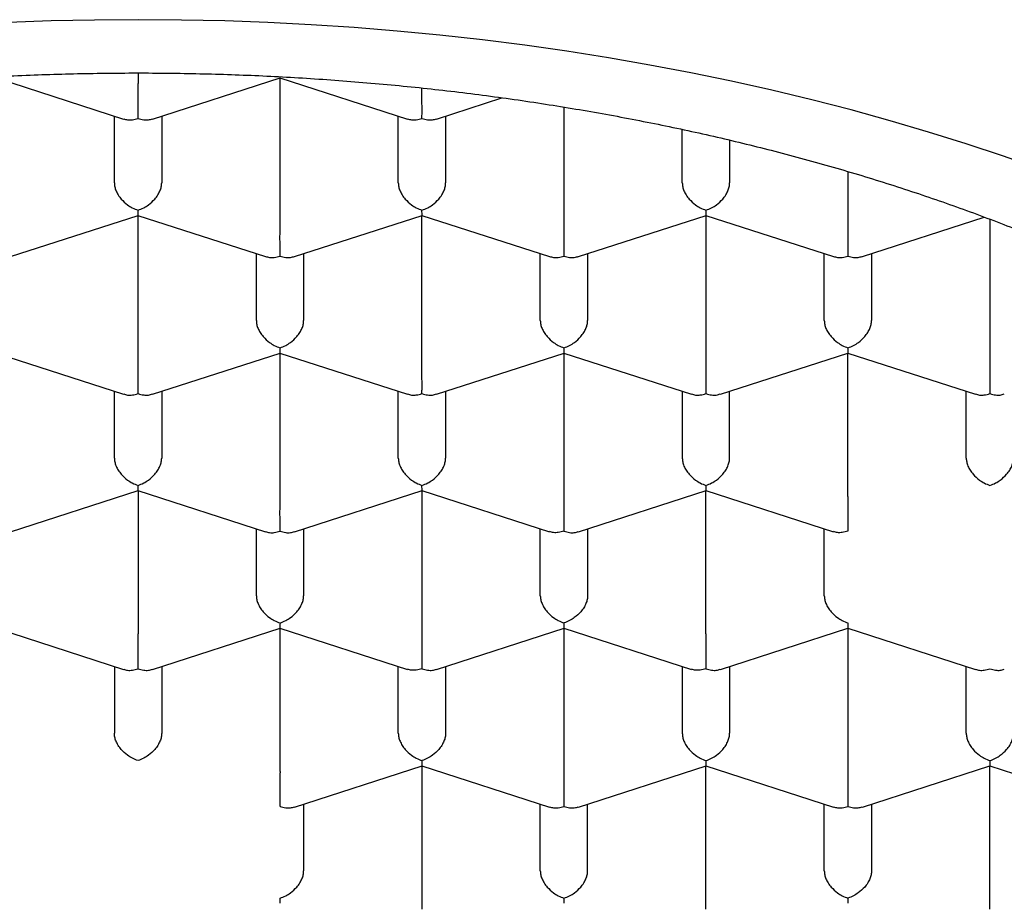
# Model space of a CAD drawing. Header units: millimetres. Extents: x 8 to 1084, y 12 to 961.
# Tile 13 of 48: x 409.57 to 414.77, y 841.26 to 845.93. Entities that reach past the tile are written whole.
import ezdxf

# ---------------------------------------------------------------- set-up
doc = ezdxf.new("R2010")
doc.units = ezdxf.units.MM

msp = doc.modelspace()

# ---------------------------------------------------------------- linework, layer by layer
at = {"color": 7, "linetype": 'Continuous', "lineweight": 30}
for p, q in [((410.1909, 845.6465), (410.1909, 845.5916)), ((409.4405, 845.6218), (410.1146, 845.4042)), ((410.2671, 845.4042), (410.9414, 845.6219)), ((410.9405, 845.6218), (411.6146, 845.4042)), ((410.9409, 844.8652), (410.9409, 845.6217)), ((411.7671, 845.4042), (412.1131, 845.5159)), ((412.4409, 845.4666), (412.4409, 844.8652)), ((410.0659, 845.067), (410.0659, 845.4199)), ((410.3159, 845.4199), (410.3159, 845.067)), ((411.5659, 845.067), (411.5659, 845.4199)), ((411.8159, 845.4199), (411.8159, 845.067)), ((413.0659, 845.067), (413.0659, 845.3487)), ((413.3159, 845.2928), (413.3159, 845.067)), ((413.9409, 845.1268), (413.9409, 844.8652)), ((409.5171, 844.6778), (410.1914, 844.8955)), ((410.1905, 844.8954), (410.8646, 844.6778)), ((410.1909, 844.1388), (410.1909, 844.8953)), ((411.0171, 844.6778), (411.6914, 844.8955)), ((411.6905, 844.8954), (412.3646, 844.6778)), ((411.6909, 844.1388), (411.6909, 844.8953)), ((412.5171, 844.6778), (413.1912, 844.8954)), ((413.1903, 844.8955), (413.8646, 844.6778)), ((413.1909, 844.8953), (413.1909, 844.1388)), ((414.0171, 844.6778), (414.6612, 844.8857)), ((414.6909, 844.8748), (414.6909, 844.1388)), ((410.8159, 844.3406), (410.8159, 844.6935)), ((411.0659, 844.6935), (411.0659, 844.3406)), ((412.3159, 844.3406), (412.3159, 844.6935)), ((412.5659, 844.6935), (412.5659, 844.3406)), ((413.8159, 844.3406), (413.8159, 844.6935)), ((414.0659, 844.6935), (414.0659, 844.3406)), ((409.4405, 844.169), (410.1146, 843.9514)), ((410.2671, 843.9514), (410.9414, 844.1691)), ((410.9405, 844.169), (411.6146, 843.9514)), ((410.9409, 843.4124), (410.9409, 844.1689)), ((411.7671, 843.9514), (412.4412, 844.169)), ((412.4403, 844.1691), (413.1146, 843.9514)), ((412.4409, 844.1689), (412.4409, 843.4124)), ((413.2671, 843.9514), (413.9412, 844.169)), ((413.9403, 844.1691), (414.6146, 843.9514)), ((413.9409, 843.4124), (413.9409, 844.1689)), ((410.0659, 843.6142), (410.0659, 843.9671)), ((410.3159, 843.9671), (410.3159, 843.6142)), ((411.5659, 843.6142), (411.5659, 843.9671)), ((411.8159, 843.9671), (411.8159, 843.6142)), ((413.0659, 843.9671), (413.0659, 843.6142)), ((413.3159, 843.6142), (413.3159, 843.9671)), ((414.5659, 843.6142), (414.5659, 843.9671)), ((409.5171, 843.2249), (410.1914, 843.4426)), ((410.1905, 843.4426), (410.8646, 843.2249)), ((410.1909, 843.4425), (410.1909, 842.686)), ((411.0171, 843.2249), (411.6914, 843.4426)), ((411.6905, 843.4426), (412.3644, 843.225)), ((411.6909, 843.4425), (411.6909, 842.686)), ((412.5171, 843.2249), (413.1912, 843.4426)), ((413.1903, 843.4426), (413.8644, 843.225)), ((413.1909, 842.686), (413.1909, 843.4425)), ((410.8159, 842.8878), (410.8159, 843.2407)), ((411.0659, 843.2407), (411.0659, 842.8878)), ((412.3159, 842.8878), (412.3159, 843.2407)), ((412.5659, 843.2407), (412.5659, 842.8878)), ((413.8159, 842.8878), (413.8159, 843.2407)), ((409.4405, 842.7162), (410.1146, 842.4985)), ((410.2671, 842.4985), (410.9412, 842.7162)), ((410.9403, 842.7162), (411.6144, 842.4986)), ((410.9409, 841.9596), (410.9409, 842.7161)), ((411.7671, 842.4985), (412.4412, 842.7162)), ((412.4403, 842.7162), (413.1144, 842.4986)), ((412.4409, 842.7161), (412.4409, 841.9596)), ((413.2671, 842.4985), (413.9412, 842.7162)), ((413.9403, 842.7162), (414.6146, 842.4985)), ((413.9409, 842.7161), (413.9409, 841.9596)), ((410.0659, 842.5143), (410.0659, 842.1614)), ((410.3159, 842.5143), (410.3159, 842.1614)), ((411.5659, 842.1614), (411.5659, 842.5143)), ((411.8159, 842.5143), (411.8159, 842.1614)), ((413.0659, 842.5143), (413.0659, 842.1614)), ((413.3159, 842.5143), (413.3159, 842.1614)), ((414.5659, 842.1614), (414.5659, 842.5143)), ((411.0171, 841.7721), (411.6912, 841.9898)), ((411.6903, 841.9898), (412.3646, 841.7721)), ((411.6909, 841.9896), (411.6909, 841.2332)), ((412.5171, 841.7721), (413.1912, 841.9898)), ((413.1903, 841.9898), (413.8646, 841.7721)), ((413.1909, 841.2332), (413.1909, 841.9896)), ((414.0171, 841.7721), (414.6912, 841.9898)), ((414.6903, 841.9898), (415.3644, 841.7722)), ((414.6909, 841.2332), (414.6909, 841.9896)), ((411.0659, 841.7879), (411.0659, 841.4349)), ((412.3159, 841.4349), (412.3159, 841.7879)), ((412.5659, 841.4349), (412.5659, 841.7879)), ((413.8159, 841.4349), (413.8159, 841.7879)), ((414.0659, 841.7879), (414.0659, 841.4349))]:
    msp.add_line(p, q, dxfattribs=at)
at = {"color": 7, "linetype": 'Continuous', "lineweight": 30, "flags": 128}
msp.add_lwpolyline([(414.9565, 845.1392), (414.7627, 845.2076), (414.5659, 845.2731), (414.366, 845.3357), (414.1633, 845.3953), (413.9578, 845.452), (413.7498, 845.5056), (413.5393, 845.5562), (413.3266, 845.6036), (413.1117, 845.648), (412.8948, 845.6891), (412.676, 845.7271), (412.4555, 845.7619), (412.2335, 845.7934), (412.0101, 845.8217), (411.7854, 845.8467), (411.5597, 845.8684), (411.333, 845.8867), (411.1055, 845.9018), (410.8774, 845.9135), (410.6488, 845.9219), (410.4199, 845.9269), (410.1909, 845.9286), (409.9618, 845.9269), (409.7329, 845.9219), (409.5043, 845.9135)], dxfattribs=at)
at = {"color": 7, "linetype": 'Continuous', "lineweight": 30}
for points, knots in [([(402.1659, 841.16), (402.1671, 841.2206), (402.1697, 841.3417), (402.1902, 841.5231), (402.2228, 841.7038), (402.2687, 841.8837), (402.3276, 842.0624), (402.3994, 842.2396), (402.4839, 842.4151), (402.5819, 842.59), (402.6937, 842.7642), (402.8195, 842.9371), (402.958, 843.107), (403.109, 843.2735), (403.2722, 843.4363), (403.4474, 843.5951), (403.6342, 843.7498), (403.8341, 843.9014), (404.0475, 844.0495), (404.2741, 844.1938), (404.5115, 844.3325), (404.7569, 844.4642), (405.0096, 844.5887), (405.2689, 844.7062), (405.5367, 844.8175), (405.8151, 844.9235), (406.1041, 845.0238), (406.4033, 845.118), (406.7095, 845.2049), (407.019, 845.2837), (407.3312, 845.3544), (407.6454, 845.4172), (407.964, 845.4727), (408.2894, 845.5211), (408.6214, 845.5622), (408.9596, 845.5957), (409.3, 845.6211), (409.6387, 845.6382), (409.9751, 845.6471), (410.3088, 845.6482), (410.6423, 845.6416), (410.9781, 845.6271), (411.3158, 845.6045), (411.6547, 845.5735), (411.9909, 845.5345), (412.3206, 845.488), (412.6434, 845.4342), (412.9589, 845.3735), (413.2697, 845.3056), (413.578, 845.2298), (413.8832, 845.1459), (414.1847, 845.0539), (414.4789, 844.9549), (414.7624, 844.8499), (415.0352, 844.7394), (415.297, 844.6237), (415.55, 844.502), (415.7961, 844.3734), (416.0345, 844.2377), (416.2645, 844.0951), (416.4834, 843.9472), (416.6889, 843.7956), (416.8808, 843.6408), (417.0594, 843.4832), (417.2261, 843.3216), (417.3822, 843.1546), (417.5268, 842.9825), (417.6595, 842.8054), (417.7785, 842.6253), (417.8882, 842.4348), (417.9858, 842.2338), (418.0692, 842.0221), (418.1345, 841.8081), (418.181, 841.5927), (418.2104, 841.3765), (418.214, 841.2321), (418.2159, 841.16)], [0, 0, 0, 0, 0.012881, 0.025772, 0.038664, 0.051545, 0.064426, 0.077317, 0.090209, 0.10309, 0.116325, 0.129571, 0.142817, 0.156052, 0.169277, 0.182514, 0.195751, 0.208977, 0.222586, 0.236209, 0.249831, 0.26344, 0.276666, 0.289903, 0.30314, 0.316365, 0.329975, 0.343597, 0.357219, 0.370828, 0.384054, 0.397291, 0.410528, 0.423753, 0.437363, 0.450985, 0.464607, 0.478217, 0.491442, 0.504679, 0.517916, 0.531142, 0.544751, 0.558373, 0.571995, 0.585605, 0.598831, 0.612068, 0.625305, 0.63853, 0.65214, 0.665762, 0.679384, 0.692993, 0.706219, 0.719456, 0.732693, 0.745918, 0.759528, 0.77315, 0.786772, 0.800382, 0.813607, 0.826844, 0.840081, 0.853307, 0.866916, 0.880538, 0.89416, 0.90777, 0.923112, 0.938489, 0.953885, 0.969281, 0.984658, 1, 1, 1, 1]), ([(410.1909, 845.4073), (410.1909, 845.4144), (410.191, 845.4276), (410.1912, 845.4569), (410.1908, 845.4884), (410.1909, 845.521), (410.191, 845.5469), (410.1909, 845.571), (410.1909, 845.5848), (410.1909, 845.5916)], [0, 0, 0, 0, 0.165105, 0.307294, 0.522618, 0.651026, 0.77267, 0.888592, 1, 1, 1, 1]), ([(411.6909, 845.4073), (411.6909, 845.4144), (411.691, 845.4276), (411.6912, 845.4569), (411.6908, 845.4884), (411.6909, 845.5209), (411.691, 845.546), (411.6909, 845.5611), (411.6909, 845.5679)], [0, 0, 0, 0, 0.188774, 0.351347, 0.597539, 0.744355, 0.883437, 1, 1, 1, 1]), ([(410.1151, 845.4057), (410.1219, 845.4034), (410.136, 845.3986), (410.1622, 845.3998), (410.1808, 845.4047), (410.1909, 845.4073)], [0, 0, 0, 0, 0.304743, 0.62643, 1, 1, 1, 1]), ([(410.1909, 845.4073), (410.2009, 845.4047), (410.2196, 845.3998), (410.2458, 845.3986), (410.2598, 845.4034), (410.2667, 845.4057)], [0, 0, 0, 0, 0.373509, 0.695176, 1, 1, 1, 1]), ([(411.6151, 845.4057), (411.6219, 845.4034), (411.636, 845.3986), (411.6622, 845.3998), (411.6808, 845.4047), (411.6909, 845.4073)], [0, 0, 0, 0, 0.3047428, 0.6264303, 1, 1, 1, 1]), ([(411.6909, 845.4073), (411.7009, 845.4047), (411.7196, 845.3998), (411.7458, 845.3986), (411.7598, 845.4034), (411.7667, 845.4057)], [0, 0, 0, 0, 0.373509, 0.695176, 1, 1, 1, 1]), ([(410.0659, 845.067), (410.0663, 845.0603), (410.0672, 845.0467), (410.0744, 845.025), (410.086, 845.0028), (410.1057, 844.9766), (410.1313, 844.9532), (410.1619, 844.9339), (410.1807, 844.9268), (410.1909, 844.923)], [0, 0, 0, 0, 0.111393, 0.227311, 0.348959, 0.477381, 0.69267, 0.834868, 1, 1, 1, 1]), ([(410.1909, 844.923), (410.201, 844.9268), (410.2198, 844.9339), (410.2505, 844.9532), (410.2761, 844.9766), (410.2958, 845.0028), (410.3074, 845.025), (410.3145, 845.0467), (410.3154, 845.0603), (410.3159, 845.067)], [0, 0, 0, 0, 0.165104, 0.307293, 0.522618, 0.651026, 0.772669, 0.888592, 1, 1, 1, 1]), ([(411.5659, 845.067), (411.5663, 845.0603), (411.5672, 845.0467), (411.5744, 845.025), (411.586, 845.0028), (411.6057, 844.9766), (411.6313, 844.9532), (411.6619, 844.9339), (411.6807, 844.9268), (411.6909, 844.923)], [0, 0, 0, 0, 0.111393, 0.227311, 0.348959, 0.477381, 0.69267, 0.834868, 1, 1, 1, 1]), ([(411.6909, 844.923), (411.701, 844.9268), (411.7198, 844.9339), (411.7505, 844.9532), (411.7761, 844.9766), (411.7958, 845.0028), (411.8074, 845.025), (411.8145, 845.0467), (411.8154, 845.0603), (411.8159, 845.067)], [0, 0, 0, 0, 0.165104, 0.307293, 0.522618, 0.651026, 0.772669, 0.888592, 1, 1, 1, 1]), ([(413.0659, 845.067), (413.0663, 845.0603), (413.0672, 845.0467), (413.0744, 845.025), (413.086, 845.0028), (413.1057, 844.9766), (413.1313, 844.9532), (413.1619, 844.9339), (413.1807, 844.9268), (413.1909, 844.923)], [0, 0, 0, 0, 0.111393, 0.227311, 0.348959, 0.477381, 0.69267, 0.834868, 1, 1, 1, 1]), ([(413.1909, 844.923), (413.201, 844.9268), (413.2198, 844.9339), (413.2505, 844.9532), (413.2761, 844.9766), (413.2958, 845.0028), (413.3074, 845.025), (413.3145, 845.0467), (413.3154, 845.0603), (413.3159, 845.067)], [0, 0, 0, 0, 0.165104, 0.307293, 0.522618, 0.651026, 0.772669, 0.888592, 1, 1, 1, 1]), ([(410.191, 844.897), (410.191, 844.8969), (410.1912, 844.8967), (410.191, 844.9063), (410.1909, 844.9172), (410.1909, 844.923)], [0, 0, 0, 0, 0.304743, 0.62643, 1, 1, 1, 1]), ([(411.691, 844.897), (411.691, 844.8969), (411.6912, 844.8967), (411.691, 844.9063), (411.6909, 844.9172), (411.6909, 844.923)], [0, 0, 0, 0, 0.305413, 0.62679, 1, 1, 1, 1]), ([(413.1909, 844.923), (413.1908, 844.9172), (413.1907, 844.9063), (413.1906, 844.8967), (413.1907, 844.8969), (413.1908, 844.897)], [0, 0, 0, 0, 0.373148, 0.694505, 1, 1, 1, 1]), ([(410.9409, 844.6809), (410.9409, 844.688), (410.941, 844.7012), (410.9412, 844.7304), (410.9408, 844.762), (410.9409, 844.7946), (410.941, 844.8205), (410.9409, 844.8445), (410.9409, 844.8584), (410.9409, 844.8652)], [0, 0, 0, 0, 0.1651044, 0.3072931, 0.5226184, 0.6510258, 0.7726688, 0.8885917, 1, 1, 1, 1]), ([(412.4409, 844.8652), (412.4409, 844.8584), (412.4408, 844.8445), (412.4408, 844.8205), (412.4408, 844.7946), (412.4409, 844.762), (412.4405, 844.7304), (412.4407, 844.7012), (412.4408, 844.688), (412.4409, 844.6809)], [0, 0, 0, 0, 0.111393, 0.227311, 0.348959, 0.477381, 0.69267, 0.834868, 1, 1, 1, 1]), ([(413.9409, 844.8652), (413.9409, 844.8584), (413.9408, 844.8445), (413.9408, 844.8205), (413.9408, 844.7946), (413.9409, 844.762), (413.9405, 844.7304), (413.9407, 844.7012), (413.9408, 844.688), (413.9409, 844.6809)], [0, 0, 0, 0, 0.111393, 0.227311, 0.348959, 0.477381, 0.69267, 0.834868, 1, 1, 1, 1]), ([(410.8651, 844.6793), (410.8719, 844.677), (410.886, 844.6722), (410.9122, 844.6733), (410.9308, 844.6782), (410.9409, 844.6809)], [0, 0, 0, 0, 0.304743, 0.62643, 1, 1, 1, 1]), ([(410.9409, 844.6809), (410.9509, 844.6782), (410.9696, 844.6733), (410.9958, 844.6722), (411.0098, 844.677), (411.0167, 844.6793)], [0, 0, 0, 0, 0.3735086, 0.695176, 1, 1, 1, 1]), ([(412.3651, 844.6793), (412.3719, 844.677), (412.386, 844.6722), (412.4122, 844.6733), (412.4308, 844.6782), (412.4409, 844.6809)], [0, 0, 0, 0, 0.304743, 0.62643, 1, 1, 1, 1]), ([(412.4409, 844.6809), (412.4509, 844.6782), (412.4696, 844.6733), (412.4958, 844.6722), (412.5098, 844.677), (412.5167, 844.6793)], [0, 0, 0, 0, 0.3735086, 0.695176, 1, 1, 1, 1]), ([(413.8651, 844.6793), (413.8719, 844.677), (413.886, 844.6722), (413.9122, 844.6733), (413.9308, 844.6782), (413.9409, 844.6809)], [0, 0, 0, 0, 0.304743, 0.62643, 1, 1, 1, 1]), ([(413.9409, 844.6809), (413.9509, 844.6782), (413.9696, 844.6733), (413.9958, 844.6722), (414.0098, 844.677), (414.0167, 844.6793)], [0, 0, 0, 0, 0.373509, 0.695176, 1, 1, 1, 1]), ([(410.8159, 844.3406), (410.8163, 844.3339), (410.8172, 844.3203), (410.8244, 844.2985), (410.836, 844.2764), (410.8557, 844.2502), (410.8813, 844.2268), (410.9119, 844.2075), (410.9307, 844.2004), (410.9409, 844.1966)], [0, 0, 0, 0, 0.111393, 0.227311, 0.348959, 0.477381, 0.69267, 0.834868, 1, 1, 1, 1]), ([(410.9409, 844.1966), (410.951, 844.2004), (410.9698, 844.2075), (411.0005, 844.2268), (411.0261, 844.2502), (411.0458, 844.2764), (411.0574, 844.2985), (411.0645, 844.3203), (411.0654, 844.3339), (411.0659, 844.3406)], [0, 0, 0, 0, 0.165104, 0.307293, 0.522618, 0.651026, 0.772669, 0.888592, 1, 1, 1, 1]), ([(412.3159, 844.3406), (412.3163, 844.3339), (412.3172, 844.3203), (412.3244, 844.2985), (412.336, 844.2764), (412.3557, 844.2502), (412.3813, 844.2268), (412.4119, 844.2075), (412.4307, 844.2004), (412.4409, 844.1966)], [0, 0, 0, 0, 0.111393, 0.227311, 0.348959, 0.477381, 0.69267, 0.834868, 1, 1, 1, 1]), ([(412.4409, 844.1966), (412.451, 844.2004), (412.4698, 844.2075), (412.5005, 844.2268), (412.5261, 844.2502), (412.5458, 844.2764), (412.5574, 844.2985), (412.5645, 844.3203), (412.5654, 844.3339), (412.5659, 844.3406)], [0, 0, 0, 0, 0.165104, 0.307293, 0.522618, 0.651026, 0.772669, 0.888592, 1, 1, 1, 1]), ([(413.8159, 844.3406), (413.8163, 844.3339), (413.8172, 844.3203), (413.8244, 844.2985), (413.836, 844.2764), (413.8557, 844.2502), (413.8813, 844.2268), (413.9119, 844.2075), (413.9307, 844.2004), (413.9409, 844.1966)], [0, 0, 0, 0, 0.111393, 0.227311, 0.348959, 0.477381, 0.69267, 0.834868, 1, 1, 1, 1]), ([(413.9409, 844.1966), (413.951, 844.2004), (413.9698, 844.2075), (414.0005, 844.2268), (414.0261, 844.2502), (414.0458, 844.2764), (414.0574, 844.2985), (414.0645, 844.3203), (414.0654, 844.3339), (414.0659, 844.3406)], [0, 0, 0, 0, 0.165104, 0.307293, 0.522618, 0.651026, 0.772669, 0.888592, 1, 1, 1, 1]), ([(410.941, 844.1706), (410.941, 844.1705), (410.9412, 844.1703), (410.941, 844.1798), (410.9409, 844.1907), (410.9409, 844.1966)], [0, 0, 0, 0, 0.305413, 0.62679, 1, 1, 1, 1]), ([(412.4409, 844.1966), (412.4408, 844.1907), (412.4407, 844.1798), (412.4406, 844.1703), (412.4407, 844.1705), (412.4408, 844.1706)], [0, 0, 0, 0, 0.373509, 0.695176, 1, 1, 1, 1]), ([(413.9409, 844.1966), (413.9408, 844.1907), (413.9407, 844.1798), (413.9406, 844.1703), (413.9407, 844.1705), (413.9408, 844.1706)], [0, 0, 0, 0, 0.373509, 0.695176, 1, 1, 1, 1]), ([(410.1909, 843.9545), (410.1909, 843.9616), (410.191, 843.9748), (410.1912, 844.004), (410.1908, 844.0356), (410.1909, 844.0682), (410.191, 844.094), (410.1909, 844.1181), (410.1909, 844.132), (410.1909, 844.1388)], [0, 0, 0, 0, 0.165104, 0.307293, 0.522618, 0.651026, 0.772669, 0.888592, 1, 1, 1, 1]), ([(411.6909, 843.9545), (411.6909, 843.9616), (411.691, 843.9748), (411.6912, 844.004), (411.6908, 844.0356), (411.6909, 844.0682), (411.691, 844.094), (411.6909, 844.1181), (411.6909, 844.132), (411.6909, 844.1388)], [0, 0, 0, 0, 0.1651044, 0.3072931, 0.5226184, 0.6510258, 0.7726688, 0.8885917, 1, 1, 1, 1]), ([(413.1909, 844.1388), (413.1909, 844.132), (413.1908, 844.1181), (413.1908, 844.094), (413.1908, 844.0682), (413.1909, 844.0356), (413.1905, 844.004), (413.1907, 843.9748), (413.1908, 843.9616), (413.1909, 843.9545)], [0, 0, 0, 0, 0.1113932, 0.2273113, 0.3489592, 0.477381, 0.6926704, 0.8348682, 1, 1, 1, 1]), ([(414.6909, 844.1388), (414.6909, 844.132), (414.6908, 844.1181), (414.6908, 844.094), (414.6908, 844.0682), (414.6909, 844.0356), (414.6905, 844.004), (414.6907, 843.9748), (414.6908, 843.9616), (414.6909, 843.9545)], [0, 0, 0, 0, 0.111393, 0.227311, 0.348959, 0.477381, 0.69267, 0.834868, 1, 1, 1, 1]), ([(410.1151, 843.9529), (410.1219, 843.9506), (410.136, 843.9458), (410.1622, 843.9469), (410.1808, 843.9518), (410.1909, 843.9545)], [0, 0, 0, 0, 0.304743, 0.62643, 1, 1, 1, 1]), ([(410.1909, 843.9545), (410.2009, 843.9518), (410.2196, 843.9469), (410.2458, 843.9458), (410.2598, 843.9506), (410.2667, 843.9529)], [0, 0, 0, 0, 0.373509, 0.695176, 1, 1, 1, 1]), ([(411.6151, 843.9529), (411.6219, 843.9506), (411.636, 843.9458), (411.6622, 843.9469), (411.6808, 843.9518), (411.6909, 843.9545)], [0, 0, 0, 0, 0.304743, 0.62643, 1, 1, 1, 1]), ([(411.6909, 843.9545), (411.7009, 843.9518), (411.7196, 843.9469), (411.7458, 843.9458), (411.7598, 843.9506), (411.7667, 843.9529)], [0, 0, 0, 0, 0.373509, 0.695176, 1, 1, 1, 1]), ([(413.1151, 843.9529), (413.1219, 843.9506), (413.136, 843.9458), (413.1622, 843.9469), (413.1808, 843.9518), (413.1909, 843.9545)], [0, 0, 0, 0, 0.304743, 0.62643, 1, 1, 1, 1]), ([(413.1909, 843.9545), (413.2009, 843.9518), (413.2196, 843.9469), (413.2458, 843.9458), (413.2598, 843.9506), (413.2667, 843.9529)], [0, 0, 0, 0, 0.373509, 0.695176, 1, 1, 1, 1]), ([(414.6151, 843.9529), (414.6219, 843.9506), (414.636, 843.9458), (414.6622, 843.9469), (414.6808, 843.9518), (414.6909, 843.9545)], [0, 0, 0, 0, 0.304743, 0.62643, 1, 1, 1, 1]), ([(414.6909, 843.9545), (414.7009, 843.9518), (414.7196, 843.9469), (414.7458, 843.9458), (414.7598, 843.9506), (414.7667, 843.9529)], [0, 0, 0, 0, 0.373509, 0.695176, 1, 1, 1, 1]), ([(410.0659, 843.6142), (410.0663, 843.6075), (410.0672, 843.5939), (410.0744, 843.5721), (410.086, 843.55), (410.1057, 843.5238), (410.1313, 843.5004), (410.1619, 843.4811), (410.1807, 843.474), (410.1909, 843.4702)], [0, 0, 0, 0, 0.111393, 0.227311, 0.348959, 0.477381, 0.69267, 0.834868, 1, 1, 1, 1]), ([(410.1909, 843.4702), (410.201, 843.474), (410.2198, 843.4811), (410.2505, 843.5004), (410.2761, 843.5238), (410.2958, 843.55), (410.3074, 843.5721), (410.3145, 843.5939), (410.3154, 843.6075), (410.3159, 843.6142)], [0, 0, 0, 0, 0.165104, 0.307293, 0.522618, 0.651026, 0.772669, 0.888592, 1, 1, 1, 1]), ([(411.5659, 843.6142), (411.5663, 843.6075), (411.5672, 843.5939), (411.5744, 843.5721), (411.586, 843.55), (411.6057, 843.5238), (411.6313, 843.5004), (411.6619, 843.4811), (411.6807, 843.474), (411.6909, 843.4702)], [0, 0, 0, 0, 0.111393, 0.227311, 0.348959, 0.477381, 0.69267, 0.834868, 1, 1, 1, 1]), ([(411.6909, 843.4702), (411.701, 843.474), (411.7198, 843.4811), (411.7505, 843.5004), (411.7761, 843.5238), (411.7958, 843.55), (411.8074, 843.5721), (411.8145, 843.5939), (411.8154, 843.6075), (411.8159, 843.6142)], [0, 0, 0, 0, 0.165104, 0.307293, 0.522618, 0.651026, 0.772669, 0.888592, 1, 1, 1, 1]), ([(413.0659, 843.6142), (413.0663, 843.6075), (413.0672, 843.5939), (413.0744, 843.5721), (413.086, 843.55), (413.1057, 843.5238), (413.1313, 843.5004), (413.1619, 843.4811), (413.1807, 843.474), (413.1909, 843.4702)], [0, 0, 0, 0, 0.111393, 0.227311, 0.348959, 0.477381, 0.69267, 0.834868, 1, 1, 1, 1]), ([(413.1909, 843.4702), (413.201, 843.474), (413.2198, 843.4811), (413.2505, 843.5004), (413.2761, 843.5238), (413.2958, 843.55), (413.3074, 843.5721), (413.3145, 843.5939), (413.3154, 843.6075), (413.3159, 843.6142)], [0, 0, 0, 0, 0.165104, 0.307293, 0.522618, 0.651026, 0.772669, 0.888592, 1, 1, 1, 1]), ([(414.5659, 843.6142), (414.5663, 843.6075), (414.5672, 843.5939), (414.5744, 843.5721), (414.586, 843.55), (414.6057, 843.5238), (414.6313, 843.5004), (414.6619, 843.4811), (414.6807, 843.474), (414.6909, 843.4702)], [0, 0, 0, 0, 0.1113932, 0.2273113, 0.3489592, 0.477381, 0.6926704, 0.8348682, 1, 1, 1, 1]), ([(414.6909, 843.4702), (414.701, 843.474), (414.7198, 843.4811), (414.7505, 843.5004), (414.7761, 843.5238), (414.7958, 843.55), (414.8074, 843.5721), (414.8145, 843.5939), (414.8154, 843.6075), (414.8159, 843.6142)], [0, 0, 0, 0, 0.1651044, 0.3072931, 0.5226184, 0.6510258, 0.7726688, 0.8885917, 1, 1, 1, 1]), ([(410.191, 843.4442), (410.191, 843.4441), (410.1912, 843.4439), (410.191, 843.4534), (410.1909, 843.4643), (410.1909, 843.4702)], [0, 0, 0, 0, 0.304743, 0.62643, 1, 1, 1, 1]), ([(411.691, 843.4442), (411.691, 843.4441), (411.6912, 843.4439), (411.691, 843.4534), (411.6909, 843.4643), (411.6909, 843.4702)], [0, 0, 0, 0, 0.304743, 0.62643, 1, 1, 1, 1]), ([(413.1909, 843.4702), (413.1908, 843.4643), (413.1907, 843.4534), (413.1906, 843.4439), (413.1907, 843.4441), (413.1908, 843.4442)], [0, 0, 0, 0, 0.3735086, 0.695176, 1, 1, 1, 1]), ([(410.9409, 843.2281), (410.9409, 843.2352), (410.941, 843.2484), (410.9412, 843.2776), (410.9408, 843.3091), (410.9409, 843.3417), (410.941, 843.3676), (410.9409, 843.3917), (410.9409, 843.4056), (410.9409, 843.4124)], [0, 0, 0, 0, 0.165104, 0.307293, 0.522618, 0.651026, 0.772669, 0.888592, 1, 1, 1, 1]), ([(412.4409, 843.4124), (412.4409, 843.4056), (412.4408, 843.3917), (412.4408, 843.3676), (412.4408, 843.3417), (412.4409, 843.3091), (412.4405, 843.2776), (412.4407, 843.2484), (412.4408, 843.2352), (412.4409, 843.2281)], [0, 0, 0, 0, 0.1113932, 0.2273113, 0.3489592, 0.477381, 0.6926704, 0.8348682, 1, 1, 1, 1]), ([(413.9409, 843.4124), (413.9409, 843.4056), (413.9408, 843.3917), (413.9408, 843.3676), (413.9408, 843.3417), (413.9409, 843.3091), (413.9405, 843.2776), (413.9407, 843.2484), (413.9408, 843.2352), (413.9409, 843.2281)], [0, 0, 0, 0, 0.111394, 0.227312, 0.34896, 0.477381, 0.692672, 0.834869, 1, 1, 1, 1]), ([(410.8651, 843.2265), (410.8719, 843.2241), (410.886, 843.2193), (410.9122, 843.2205), (410.9308, 843.2254), (410.9409, 843.2281)], [0, 0, 0, 0, 0.304743, 0.62643, 1, 1, 1, 1]), ([(410.9409, 843.2281), (410.9509, 843.2254), (410.9696, 843.2205), (410.9958, 843.2193), (411.0098, 843.2241), (411.0167, 843.2265)], [0, 0, 0, 0, 0.373509, 0.695176, 1, 1, 1, 1]), ([(412.4409, 843.2281), (412.4308, 843.2255), (412.412, 843.2207), (412.3856, 843.2197), (412.3717, 843.2243), (412.3649, 843.2266)], [0, 0, 0, 0, 0.373148, 0.694505, 1, 1, 1, 1]), ([(412.4409, 843.2281), (412.4509, 843.2254), (412.4696, 843.2205), (412.4958, 843.2193), (412.5098, 843.2241), (412.5167, 843.2265)], [0, 0, 0, 0, 0.373509, 0.695176, 1, 1, 1, 1]), ([(413.9409, 843.2281), (413.9308, 843.2255), (413.912, 843.2207), (413.8856, 843.2197), (413.8717, 843.2243), (413.8649, 843.2266)], [0, 0, 0, 0, 0.373148, 0.694505, 1, 1, 1, 1]), ([(410.8159, 842.8878), (410.8163, 842.8811), (410.8172, 842.8675), (410.8244, 842.8457), (410.836, 842.8236), (410.8557, 842.7974), (410.8813, 842.774), (410.9119, 842.7547), (410.9307, 842.7476), (410.9409, 842.7438)], [0, 0, 0, 0, 0.1113932, 0.2273113, 0.3489592, 0.477381, 0.6926704, 0.8348682, 1, 1, 1, 1]), ([(410.9409, 842.7438), (410.951, 842.7476), (410.9698, 842.7547), (411.0005, 842.774), (411.0261, 842.7974), (411.0458, 842.8236), (411.0574, 842.8457), (411.0645, 842.8675), (411.0654, 842.8811), (411.0659, 842.8878)], [0, 0, 0, 0, 0.1651044, 0.3072931, 0.5226184, 0.6510258, 0.7726688, 0.8885917, 1, 1, 1, 1]), ([(412.3159, 842.8878), (412.3163, 842.8811), (412.3172, 842.8675), (412.3244, 842.8457), (412.336, 842.8236), (412.3557, 842.7974), (412.3813, 842.774), (412.4119, 842.7547), (412.4307, 842.7476), (412.4409, 842.7438)], [0, 0, 0, 0, 0.111393, 0.227311, 0.348959, 0.477381, 0.69267, 0.834868, 1, 1, 1, 1]), ([(412.5659, 842.8878), (412.5654, 842.8811), (412.5645, 842.8675), (412.5573, 842.8458), (412.5457, 842.8236), (412.5262, 842.7973), (412.5001, 842.7743), (412.4697, 842.7548), (412.4509, 842.7476), (412.4409, 842.7438)], [0, 0, 0, 0, 0.111393, 0.227311, 0.348959, 0.477381, 0.69267, 0.834868, 1, 1, 1, 1]), ([(413.8159, 842.8878), (413.8163, 842.8811), (413.8172, 842.8675), (413.8244, 842.8457), (413.836, 842.8236), (413.8557, 842.7974), (413.8813, 842.774), (413.9119, 842.7547), (413.9307, 842.7476), (413.9409, 842.7438)], [0, 0, 0, 0, 0.111393, 0.227311, 0.348959, 0.477381, 0.692671, 0.834868, 1, 1, 1, 1]), ([(410.9409, 842.7438), (410.9408, 842.7379), (410.9407, 842.727), (410.9406, 842.7174), (410.9407, 842.7176), (410.9408, 842.7178)], [0, 0, 0, 0, 0.373148, 0.694505, 1, 1, 1, 1]), ([(412.4409, 842.7438), (412.4408, 842.7379), (412.4407, 842.727), (412.4406, 842.7174), (412.4407, 842.7177), (412.4408, 842.7178)], [0, 0, 0, 0, 0.373509, 0.695176, 1, 1, 1, 1]), ([(413.9409, 842.7438), (413.9408, 842.7379), (413.9407, 842.727), (413.9406, 842.7174), (413.9407, 842.7176), (413.9408, 842.7178)], [0, 0, 0, 0, 0.3731501, 0.6945073, 1, 1, 1, 1]), ([(410.1909, 842.5016), (410.1909, 842.5087), (410.191, 842.522), (410.1912, 842.5512), (410.1908, 842.5827), (410.1909, 842.6153), (410.191, 842.6412), (410.1909, 842.6653), (410.1909, 842.6792), (410.1909, 842.686)], [0, 0, 0, 0, 0.165104, 0.307293, 0.522618, 0.651026, 0.772669, 0.888592, 1, 1, 1, 1]), ([(411.6909, 842.686), (411.6909, 842.6792), (411.6908, 842.6653), (411.6908, 842.6412), (411.6908, 842.6153), (411.6909, 842.5827), (411.6905, 842.5512), (411.6907, 842.522), (411.6908, 842.5087), (411.6909, 842.5016)], [0, 0, 0, 0, 0.1113932, 0.2273113, 0.3489592, 0.477381, 0.6926704, 0.8348682, 1, 1, 1, 1]), ([(413.1909, 842.686), (413.1909, 842.6792), (413.1908, 842.6653), (413.1908, 842.6412), (413.1908, 842.6153), (413.1909, 842.5827), (413.1905, 842.5512), (413.1907, 842.522), (413.1908, 842.5087), (413.1909, 842.5016)], [0, 0, 0, 0, 0.111393, 0.227311, 0.348959, 0.477381, 0.69267, 0.834868, 1, 1, 1, 1]), ([(410.1151, 842.5001), (410.1219, 842.4977), (410.136, 842.4929), (410.1622, 842.4941), (410.1808, 842.499), (410.1909, 842.5016)], [0, 0, 0, 0, 0.3047428, 0.6264303, 1, 1, 1, 1]), ([(410.1909, 842.5016), (410.2009, 842.499), (410.2196, 842.4941), (410.2458, 842.4929), (410.2598, 842.4977), (410.2667, 842.5001)], [0, 0, 0, 0, 0.373509, 0.695176, 1, 1, 1, 1]), ([(411.6909, 842.5016), (411.6808, 842.4991), (411.662, 842.4942), (411.6356, 842.4932), (411.6217, 842.4979), (411.6149, 842.5002)], [0, 0, 0, 0, 0.373148, 0.694505, 1, 1, 1, 1]), ([(411.6909, 842.5016), (411.7009, 842.499), (411.7196, 842.4941), (411.7458, 842.4929), (411.7598, 842.4977), (411.7667, 842.5001)], [0, 0, 0, 0, 0.3735086, 0.695176, 1, 1, 1, 1]), ([(413.1909, 842.5016), (413.1808, 842.4991), (413.162, 842.4942), (413.1356, 842.4932), (413.1217, 842.4979), (413.1149, 842.5002)], [0, 0, 0, 0, 0.373148, 0.694505, 1, 1, 1, 1]), ([(413.1909, 842.5016), (413.2009, 842.499), (413.2196, 842.4941), (413.2458, 842.4929), (413.2598, 842.4977), (413.2667, 842.5001)], [0, 0, 0, 0, 0.3735086, 0.695176, 1, 1, 1, 1]), ([(414.6151, 842.5001), (414.6219, 842.4977), (414.636, 842.4929), (414.6622, 842.4941), (414.6808, 842.499), (414.6909, 842.5016)], [0, 0, 0, 0, 0.3047466, 0.6264329, 1, 1, 1, 1]), ([(414.6909, 842.5016), (414.7009, 842.499), (414.7196, 842.4941), (414.7458, 842.4929), (414.7598, 842.4977), (414.7667, 842.5001)], [0, 0, 0, 0, 0.373508, 0.695176, 1, 1, 1, 1]), ([(410.1909, 842.0174), (410.1808, 842.0212), (410.1621, 842.0284), (410.1316, 842.0479), (410.1056, 842.0709), (410.086, 842.0972), (410.0744, 842.1194), (410.0672, 842.1411), (410.0663, 842.1547), (410.0659, 842.1614)], [0, 0, 0, 0, 0.1651044, 0.3072931, 0.5226184, 0.6510258, 0.7726688, 0.8885917, 1, 1, 1, 1]), ([(410.3159, 842.1614), (410.3154, 842.1547), (410.3145, 842.1411), (410.3073, 842.1194), (410.2957, 842.0972), (410.2762, 842.0709), (410.2501, 842.0479), (410.2197, 842.0284), (410.2009, 842.0212), (410.1909, 842.0174)], [0, 0, 0, 0, 0.111393, 0.227311, 0.348959, 0.477381, 0.69267, 0.834868, 1, 1, 1, 1]), ([(411.5659, 842.1614), (411.5663, 842.1547), (411.5672, 842.1411), (411.5744, 842.1193), (411.586, 842.0972), (411.6057, 842.071), (411.6313, 842.0476), (411.6619, 842.0283), (411.6807, 842.0212), (411.6909, 842.0174)], [0, 0, 0, 0, 0.111393, 0.227311, 0.348959, 0.477381, 0.69267, 0.834868, 1, 1, 1, 1]), ([(411.8159, 842.1614), (411.8154, 842.1547), (411.8145, 842.1411), (411.8073, 842.1194), (411.7957, 842.0972), (411.7762, 842.0709), (411.7501, 842.0479), (411.7197, 842.0284), (411.7009, 842.0212), (411.6909, 842.0174)], [0, 0, 0, 0, 0.111393, 0.227311, 0.348959, 0.477381, 0.69267, 0.834868, 1, 1, 1, 1]), ([(413.0659, 842.1614), (413.0663, 842.1547), (413.0672, 842.1411), (413.0744, 842.1193), (413.086, 842.0972), (413.1057, 842.071), (413.1313, 842.0476), (413.1619, 842.0283), (413.1807, 842.0212), (413.1909, 842.0174)], [0, 0, 0, 0, 0.111393, 0.227311, 0.348959, 0.477381, 0.69267, 0.834868, 1, 1, 1, 1]), ([(413.1909, 842.0174), (413.201, 842.0212), (413.2198, 842.0283), (413.2505, 842.0476), (413.2761, 842.071), (413.2958, 842.0972), (413.3074, 842.1193), (413.3145, 842.1411), (413.3154, 842.1547), (413.3159, 842.1614)], [0, 0, 0, 0, 0.1651044, 0.3072931, 0.5226184, 0.6510258, 0.7726688, 0.8885917, 1, 1, 1, 1]), ([(414.5659, 842.1614), (414.5663, 842.1547), (414.5672, 842.1411), (414.5744, 842.1193), (414.586, 842.0972), (414.6057, 842.071), (414.6313, 842.0476), (414.6619, 842.0283), (414.6807, 842.0212), (414.6909, 842.0174)], [0, 0, 0, 0, 0.111393, 0.227311, 0.348959, 0.477381, 0.69267, 0.834868, 1, 1, 1, 1]), ([(414.6909, 842.0174), (414.701, 842.0212), (414.7198, 842.0283), (414.7505, 842.0476), (414.7761, 842.071), (414.7958, 842.0972), (414.8074, 842.1193), (414.8145, 842.1411), (414.8154, 842.1547), (414.8159, 842.1614)], [0, 0, 0, 0, 0.165104, 0.307293, 0.522618, 0.651026, 0.772669, 0.888592, 1, 1, 1, 1]), ([(411.6909, 842.0174), (411.6908, 842.0115), (411.6907, 842.0006), (411.6906, 841.991), (411.6907, 841.9912), (411.6908, 841.9913)], [0, 0, 0, 0, 0.373509, 0.695176, 1, 1, 1, 1]), ([(413.1909, 842.0174), (413.1908, 842.0115), (413.1907, 842.0006), (413.1906, 841.991), (413.1907, 841.9912), (413.1908, 841.9913)], [0, 0, 0, 0, 0.373148, 0.694505, 1, 1, 1, 1]), ([(414.6909, 842.0174), (414.6908, 842.0115), (414.6907, 842.0006), (414.6906, 841.991), (414.6907, 841.9912), (414.6908, 841.9913)], [0, 0, 0, 0, 0.373148, 0.694505, 1, 1, 1, 1]), ([(410.9409, 841.9596), (410.9409, 841.9528), (410.9408, 841.9389), (410.9408, 841.9148), (410.9408, 841.8889), (410.9409, 841.8563), (410.9405, 841.8248), (410.9407, 841.7955), (410.9408, 841.7823), (410.9409, 841.7752)], [0, 0, 0, 0, 0.111393, 0.227311, 0.348959, 0.477381, 0.69267, 0.834868, 1, 1, 1, 1]), ([(412.4409, 841.9596), (412.4409, 841.9528), (412.4408, 841.9389), (412.4408, 841.9148), (412.4408, 841.8889), (412.4409, 841.8563), (412.4405, 841.8248), (412.4407, 841.7955), (412.4408, 841.7823), (412.4409, 841.7752)], [0, 0, 0, 0, 0.111393, 0.227311, 0.348959, 0.477381, 0.69267, 0.834868, 1, 1, 1, 1]), ([(413.9409, 841.9596), (413.9409, 841.9528), (413.9408, 841.9389), (413.9408, 841.9148), (413.9408, 841.8889), (413.9409, 841.8563), (413.9405, 841.8248), (413.9407, 841.7955), (413.9408, 841.7823), (413.9409, 841.7752)], [0, 0, 0, 0, 0.111393, 0.227311, 0.348959, 0.477381, 0.69267, 0.834868, 1, 1, 1, 1]), ([(410.9409, 841.7752), (410.9509, 841.7726), (410.9696, 841.7677), (410.9958, 841.7665), (411.0098, 841.7713), (411.0167, 841.7736)], [0, 0, 0, 0, 0.373509, 0.695176, 1, 1, 1, 1]), ([(412.3651, 841.7736), (412.3719, 841.7713), (412.386, 841.7665), (412.4122, 841.7677), (412.4308, 841.7726), (412.4409, 841.7752)], [0, 0, 0, 0, 0.3047428, 0.6264303, 1, 1, 1, 1]), ([(412.4409, 841.7752), (412.4509, 841.7726), (412.4696, 841.7677), (412.4958, 841.7665), (412.5098, 841.7713), (412.5167, 841.7736)], [0, 0, 0, 0, 0.373509, 0.695176, 1, 1, 1, 1]), ([(413.8651, 841.7736), (413.8719, 841.7713), (413.886, 841.7665), (413.9122, 841.7677), (413.9308, 841.7726), (413.9409, 841.7752)], [0, 0, 0, 0, 0.304743, 0.62643, 1, 1, 1, 1]), ([(413.9409, 841.7752), (413.9509, 841.7726), (413.9696, 841.7677), (413.9958, 841.7665), (414.0098, 841.7713), (414.0167, 841.7736)], [0, 0, 0, 0, 0.373509, 0.695176, 1, 1, 1, 1]), ([(410.9409, 841.291), (410.951, 841.2948), (410.9698, 841.3019), (411.0005, 841.3212), (411.0261, 841.3446), (411.0458, 841.3708), (411.0574, 841.3929), (411.0645, 841.4147), (411.0654, 841.4283), (411.0659, 841.4349)], [0, 0, 0, 0, 0.165104, 0.307293, 0.522618, 0.651026, 0.772669, 0.888592, 1, 1, 1, 1]), ([(412.3159, 841.4349), (412.3163, 841.4283), (412.3172, 841.4147), (412.3244, 841.3929), (412.336, 841.3708), (412.3557, 841.3446), (412.3813, 841.3212), (412.4119, 841.3019), (412.4307, 841.2948), (412.4409, 841.291)], [0, 0, 0, 0, 0.111393, 0.227311, 0.348959, 0.477381, 0.69267, 0.834868, 1, 1, 1, 1]), ([(412.4409, 841.291), (412.451, 841.2948), (412.4698, 841.3019), (412.5005, 841.3212), (412.5261, 841.3446), (412.5458, 841.3708), (412.5574, 841.3929), (412.5645, 841.4147), (412.5654, 841.4283), (412.5659, 841.4349)], [0, 0, 0, 0, 0.165104, 0.307293, 0.522618, 0.651026, 0.772669, 0.888592, 1, 1, 1, 1]), ([(413.8159, 841.4349), (413.8163, 841.4283), (413.8172, 841.4147), (413.8244, 841.3929), (413.836, 841.3708), (413.8557, 841.3446), (413.8813, 841.3212), (413.9119, 841.3019), (413.9307, 841.2948), (413.9409, 841.291)], [0, 0, 0, 0, 0.111393, 0.227311, 0.348959, 0.477381, 0.69267, 0.834868, 1, 1, 1, 1]), ([(414.0659, 841.4349), (414.0654, 841.4283), (414.0645, 841.4147), (414.0573, 841.393), (414.0457, 841.3708), (414.0262, 841.3445), (414.0001, 841.3215), (413.9697, 841.302), (413.9509, 841.2948), (413.9409, 841.291)], [0, 0, 0, 0, 0.111393, 0.227311, 0.348959, 0.477381, 0.69267, 0.834868, 1, 1, 1, 1]), ([(400.841, 841.3347), (400.8415, 841.3081), (400.8424, 841.2541), (400.8465, 841.1755), (400.8523, 841.097), (400.8599, 841.019), (400.869, 840.9431), (400.8791, 840.8727), (400.8896, 840.809), (400.8998, 840.7541), (400.9094, 840.7063), (400.9182, 840.6652), (400.9269, 840.6271), (400.9366, 840.5868), (400.9485, 840.5399), (400.9632, 840.4857), (400.9807, 840.425), (401.0067, 840.3414), (401.041, 840.2409), (401.0804, 840.1378), (401.1155, 840.0526), (401.1453, 839.9846), (401.1733, 839.924), (401.199, 839.8706), (401.2245, 839.8193), (401.2529, 839.7644), (401.287, 839.7011), (401.3423, 839.6029), (401.4214, 839.4724), (401.5277, 839.3133), (401.6165, 839.192), (401.6811, 839.1086), (401.7176, 839.0627), (401.7545, 839.0174), (401.7919, 838.9726), (401.8288, 838.9294), (401.8632, 838.8899), (401.8928, 838.8567), (401.9163, 838.8307), (401.9347, 838.8106), (401.9517, 838.7921), (401.9711, 838.7712), (401.9955, 838.7454), (402.0251, 838.7144), (402.0649, 838.6735), (402.1163, 838.6218), (402.1789, 838.5607), (402.2465, 838.4967), (402.3168, 838.4323), (402.3893, 838.3679), (402.4643, 838.3035), (402.5416, 838.239), (402.6303, 838.1673), (402.7315, 838.0885), (402.8453, 838.0036), (402.9582, 837.9227), (403.0652, 837.849), (403.1615, 837.7849), (403.239, 837.7349), (403.2989, 837.6971), (403.3437, 837.6692), (403.3836, 837.6447), (403.4193, 837.623), (403.4534, 837.6026), (403.4895, 837.5812), (403.5365, 837.5536), (403.5979, 837.5181), (403.6758, 837.4741), (403.7673, 837.4237), (403.8728, 837.3673), (403.9916, 837.3059), (404.1182, 837.2427), (404.2461, 837.1812), (404.3796, 837.1193), (404.5171, 837.0581), (404.6572, 836.998), (404.7885, 836.9439), (404.9104, 836.8954), (405.0254, 836.8511), (405.1394, 836.8086), (405.2598, 836.7651), (405.3917, 836.7191), (405.5366, 836.6705), (405.695, 836.6196), (405.8635, 836.5681), (406.0411, 836.5165), (406.2213, 836.467), (406.4003, 836.4205), (406.5715, 836.3785), (406.7426, 836.3386), (406.912, 836.3013), (407.0782, 836.2668), (407.2301, 836.2371), (407.3688, 836.2112), (407.5022, 836.1876), (407.6478, 836.1633), (407.8146, 836.1372), (408.005, 836.1097), (408.2117, 836.0827), (408.4184, 836.0586), (408.6231, 836.0374), (408.8227, 836.0193), (409.0251, 836.0035), (409.2227, 835.9906), (409.408, 835.9807), (409.5804, 835.9734), (409.7398, 835.9683), (409.8874, 835.9649), (410.0261, 835.9629), (410.1578, 835.9622), (410.29, 835.9624), (410.4276, 835.9638), (410.5769, 835.9666), (410.7381, 835.9712), (410.9226, 835.9783), (411.1317, 835.9889), (411.3648, 836.004), (411.6057, 836.0232), (411.8822, 836.0495), (412.1886, 836.0844), (412.523, 836.1299), (412.8503, 836.1817), (413.1705, 836.2396), (413.5115, 836.309), (413.8719, 836.3918), (414.2495, 836.4899), (414.6157, 836.5965), (414.9702, 836.7111), (415.3107, 836.8326), (415.6372, 836.9606), (415.9498, 837.0945), (416.2506, 837.2351), (416.4694, 837.3463), (416.6135, 837.4235), (416.6876, 837.4642), (416.759, 837.5041), (416.8235, 837.5411), (416.8776, 837.5726), (416.9177, 837.5963), (416.9458, 837.6131), (416.9679, 837.6264), (416.9925, 837.6413), (417.0243, 837.6608), (417.0642, 837.6854), (417.112, 837.7154), (417.1675, 837.7508), (417.2297, 837.7912), (417.2954, 837.8349), (417.3616, 837.8798), (417.4261, 837.9247), (417.5165, 837.9889), (417.6297, 838.0723), (417.7679, 838.1795), (417.9026, 838.2896), (418.0344, 838.4036), (418.159, 838.5175), (418.2555, 838.6109), (418.3266, 838.6826), (418.3727, 838.7302), (418.4137, 838.7736), (418.4465, 838.809), (418.472, 838.837), (418.4932, 838.8606), (418.5158, 838.886), (418.5434, 838.9175), (418.5773, 838.9568), (418.6172, 839.0042), (418.6609, 839.0576), (418.7058, 839.1141), (418.7495, 839.171), (418.7913, 839.227), (418.8533, 839.3127), (418.9308, 839.4262), (419.0042, 839.5435), (419.0547, 839.6295), (419.0852, 839.6835), (419.1096, 839.7279), (419.1267, 839.7601), (419.1382, 839.7821), (419.147, 839.7991), (419.1575, 839.8197), (419.1714, 839.8473), (419.1904, 839.8859), (419.2139, 839.9353), (419.24, 839.9926), (419.2655, 840.0511), (419.2892, 840.1083), (419.3112, 840.1639), (419.3327, 840.221), (419.3532, 840.2782), (419.3718, 840.3333), (419.3871, 840.3809), (419.3981, 840.4169), (419.4061, 840.444), (419.413, 840.4676), (419.421, 840.4961), (419.4309, 840.5324), (419.4423, 840.5768), (419.4549, 840.6291), (419.4693, 840.6934), (419.4849, 840.7709), (419.5007, 840.8624), (419.5153, 840.9648), (419.5274, 841.0783), (419.5364, 841.2028), (419.538, 841.2895), (419.5389, 841.3346)], [0, 0, 0, 0, 0.004016, 0.008152, 0.012411, 0.016796, 0.02131, 0.025683, 0.029368, 0.032626, 0.035458, 0.037863, 0.039905, 0.042206, 0.044925, 0.048063, 0.051618, 0.055432, 0.062544, 0.069109, 0.073517, 0.077573, 0.081174, 0.084317, 0.087132, 0.090391, 0.094225, 0.098615, 0.108308, 0.118264, 0.128344, 0.131319, 0.134272, 0.137202, 0.140111, 0.142997, 0.145682, 0.147877, 0.149579, 0.150834, 0.151887, 0.153279, 0.155018, 0.157102, 0.159532, 0.163328, 0.167665, 0.172117, 0.176618, 0.18117, 0.18577, 0.190421, 0.195121, 0.201464, 0.207896, 0.214265, 0.220003, 0.225056, 0.229426, 0.231984, 0.234232, 0.23622, 0.238006, 0.239591, 0.241292, 0.243367, 0.246533, 0.250299, 0.254665, 0.259632, 0.2652, 0.271196, 0.276969, 0.282452, 0.288936, 0.294963, 0.300535, 0.305651, 0.310313, 0.314858, 0.319727, 0.325071, 0.330889, 0.337184, 0.343953, 0.350772, 0.357915, 0.364764, 0.371211, 0.377257, 0.383916, 0.390008, 0.395532, 0.400488, 0.405038, 0.409892, 0.416112, 0.422873, 0.430174, 0.438016, 0.444679, 0.451688, 0.458924, 0.465807, 0.472261, 0.478181, 0.483688, 0.48878, 0.493459, 0.498047, 0.502399, 0.507135, 0.512286, 0.517852, 0.523832, 0.531413, 0.53957, 0.5481, 0.556576, 0.568566, 0.580418, 0.592132, 0.603709, 0.615154, 0.629591, 0.643894, 0.658064, 0.672102, 0.686019, 0.699574, 0.713016, 0.726371, 0.739677, 0.74321, 0.746739, 0.750265, 0.753503, 0.756156, 0.758223, 0.759437, 0.760346, 0.761524, 0.763119, 0.76513, 0.767558, 0.770403, 0.773666, 0.777217, 0.780736, 0.784207, 0.787629, 0.795506, 0.803114, 0.811435, 0.819509, 0.827479, 0.835349, 0.838779, 0.842093, 0.845009, 0.847509, 0.849181, 0.850601, 0.852187, 0.85421, 0.85681, 0.859895, 0.86346, 0.867165, 0.870796, 0.874353, 0.877835, 0.887027, 0.895655, 0.899527, 0.902811, 0.905507, 0.907614, 0.908638, 0.909489, 0.910681, 0.912328, 0.914432, 0.917574, 0.921115, 0.924572, 0.927933, 0.931199, 0.93437, 0.937984, 0.941257, 0.94403, 0.946305, 0.947515, 0.94872, 0.950383, 0.95252, 0.955132, 0.958219, 0.961781, 0.966536, 0.971937, 0.977985, 0.984678, 0.992017, 1, 1, 1, 1]), ([(410.941, 841.2649), (410.941, 841.2648), (410.9412, 841.2646), (410.941, 841.2742), (410.9409, 841.2851), (410.9409, 841.291)], [0, 0, 0, 0, 0.3054132, 0.6267905, 1, 1, 1, 1]), ([(412.4409, 841.291), (412.4408, 841.2851), (412.4407, 841.2742), (412.4406, 841.2646), (412.4407, 841.2648), (412.4408, 841.2649)], [0, 0, 0, 0, 0.373148, 0.694505, 1, 1, 1, 1]), ([(413.9409, 841.291), (413.9408, 841.2851), (413.9407, 841.2742), (413.9406, 841.2646), (413.9407, 841.2648), (413.9408, 841.2649)], [0, 0, 0, 0, 0.373509, 0.695176, 1, 1, 1, 1])]:
    msp.add_open_spline(points, degree=3, knots=knots, dxfattribs=at)

doc.saveas('drawing.dxf')
